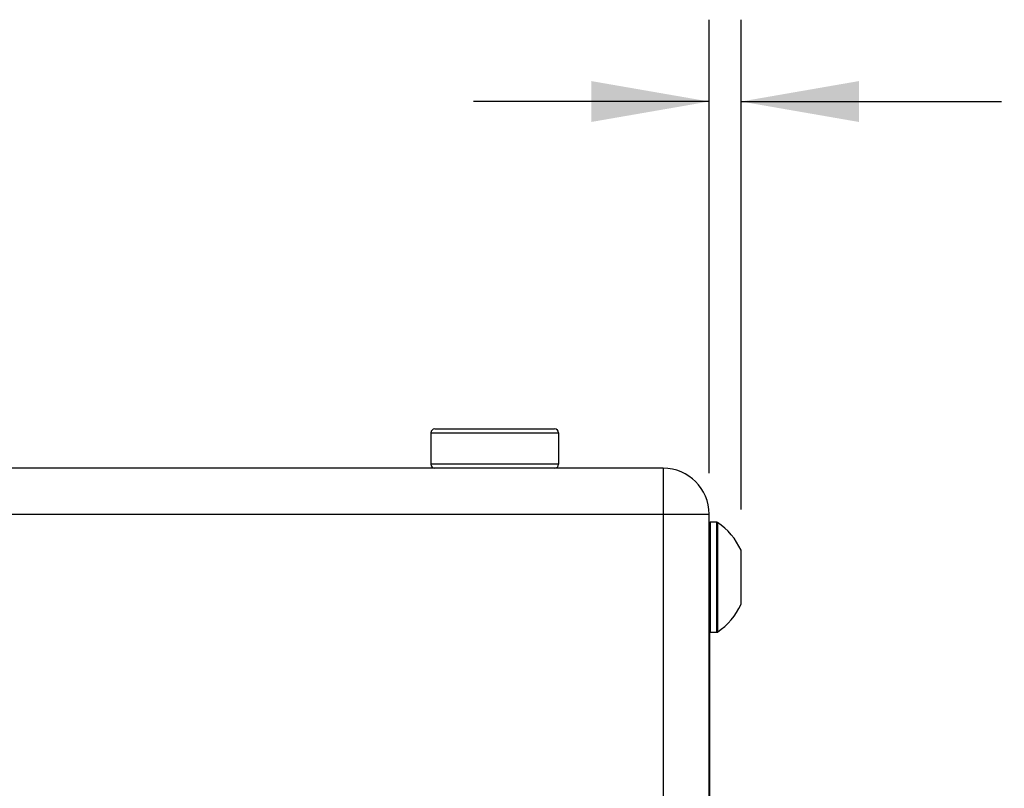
# Model space of a CAD drawing. Header units: inches. Extents: x 0 to 34, y 0 to 22.
# Tile 87 of 106: x 20.2 to 21.7, y 6.7 to 7.9. Entities that reach past the tile are written whole.
import ezdxf

# ---------------------------------------------------------------- set-up
doc = ezdxf.new("R2010")
doc.units = ezdxf.units.IN
doc.header["$LTSCALE"] = 1.87
doc.header["$MEASUREMENT"] = 0
doc.layers.get('0').update_dxf_attribs({"linetype": 'CONTINUOUS'})
doc.layers.add('02___PRT_ALL_AXES', color=7, linetype='CONTINUOUS')
doc.layers.add('DIMENSIONS', color=7, linetype='CONTINUOUS')
doc.styles.get("Standard").update_dxf_attribs({"font": 'txt', "width": 0.8})
doc.dimstyles.new('DIMSTYLE_2', dxfattribs={"dimtxt": 0.125, "dimasz": 0.18, "dimexe": 0.125, "dimexo": 0.0625, "dimgap": 0.0625, "dimtad": 0, "dimtih": 1, "dimtoh": 1, "dimlfac": 1.333333, "dimzin": 4, "dimdsep": 46, "dimtxsty": 'STANDARD', "dimblk": '_FILLED', "dimblk1": '_FILLED', "dimblk2": '_FILLED', "dimcen": 0.09, "dimadec": 0, "dimazin": 0, "dimtfac": 1, "dimtofl": 0, "dimtmove": 0, "dimatfit": 3, "dimldrblk": '_FILLED', "dimfxl": 1, "dimtolj": 1, "dimtzin": 4, "dimarcsym": 0})

# ---------------------------------------------------------------- blocks, each defined once
blk = doc.blocks.new('_FILLED')
at = {"color": 0, "linetype": 'BYBLOCK'}
blk.add_solid([(0, 0), (-1, 0.1736), (-1, -0.1736)], dxfattribs=at)
blk = doc.blocks.new('*D11')
at = {"layer": 'DIMENSIONS', "color": 2, "linetype": 'CONTINUOUS'}
for p, q in [((21.2853, 7.1967), (21.2853, 7.8895)), ((21.3341, 7.1416), (21.3341, 7.8895)), ((21.2853, 7.7645), (20.9253, 7.7645)), ((21.3341, 7.7645), (21.7318, 7.7645))]:
    blk.add_line(p, q, dxfattribs=at)
at = {"layer": 'DIMENSIONS', "color": 2, "linetype": 'CONTINUOUS', "xscale": 0.18, "yscale": 0.18, "zscale": 0.18}
blk.add_blockref('_FILLED', (21.2853, 7.7645), dxfattribs=at)
at = {"layer": 'DIMENSIONS', "color": 2, "linetype": 'CONTINUOUS', "xscale": 0.18, "yscale": 0.18, "zscale": 0.18, "rotation": 180}
blk.add_blockref('_FILLED', (21.3341, 7.7645), dxfattribs=at)
at = {"layer": 'DIMENSIONS', "color": 2, "linetype": 'CONTINUOUS', "insert": (21.7943, 7.827), "char_height": 0.125, "width": 1.425, "attachment_point": 1, "line_spacing_factor": 0.9}
blk.add_mtext('.06{\\Ftxt.shx;\\W1.000000;\\H0.125000; }[1.7], TYP', dxfattribs=at)

msp = doc.modelspace()

# ---------------------------------------------------------------- linework, layer by layer
at = {"color": 7, "linetype": 'CONTINUOUS'}
for p, q in [((20.8664, 7.2645), (21.0493, 7.2645)), ((20.8604, 7.2585), (20.8604, 7.2105)), ((21.0553, 7.2585), (21.0553, 7.2105)), ((21.215, 7.2045), (13.4807, 7.2045)), ((21.2853, 6.1334), (21.2853, 7.1342)), ((21.2857, 7.122), (21.2853, 7.122)), ((21.2857, 7.122), (21.2857, 7.1215)), ((21.2857, 6.3133), (21.2857, 6.9543)), ((21.2861, 6.954), (21.2861, 6.3136)), ((21.2857, 6.9462), (21.2853, 6.9462))]:
    msp.add_line(p, q, dxfattribs=at)
at = {"color": 9, "linetype": 'CONTINUOUS'}
for p, q in [((20.8604, 7.2585), (21.0553, 7.2585)), ((21.0553, 7.2105), (20.8604, 7.2105)), ((21.215, 7.2045), (21.215, 6.063)), ((13.4103, 7.1342), (21.2853, 7.1342)), ((21.2868, 7.122), (21.2868, 6.9537)), ((21.2964, 7.122), (21.2964, 6.9537)), ((21.298, 7.1216), (21.298, 6.9542)), ((21.2853, 6.8832), (21.2857, 6.8832))]:
    msp.add_line(p, q, dxfattribs=at)
at = {"color": 7, "linetype": 'CONTINUOUS'}
for centre, radius, start, end in [((20.8664, 7.2585), 0.00599, 90, 180), ((21.0493, 7.2585), 0.00599, 0, 90), ((20.8664, 7.2105), 0.00599, 180, 270), ((21.0493, 7.2105), 0.00599, 270, 360), ((21.215, 7.1342), 0.0703, 0, 90), ((21.2868, 7.1206), 0.00148, 90, 180), ((21.2964, 7.1191), 0.00295, 56.4427, 90), ((21.2868, 6.9552), 0.00148, 180, 270), ((21.2964, 6.9567), 0.00295, 270, 303.5573)]:
    msp.add_arc(centre, radius, start, end, dxfattribs=at)
at = {"layer": '02___PRT_ALL_AXES', "color": 7, "linetype": 'CONTINUOUS'}
for p, q in [((21.2964, 7.122), (21.2868, 7.122)), ((21.3341, 6.9967), (21.3341, 7.0791)), ((21.2964, 6.9537), (21.2868, 6.9537))]:
    msp.add_line(p, q, dxfattribs=at)
for start, end in [(24.2496, 56.4427), (303.5573, 335.7504)]:
    msp.add_arc((21.2425, 7.0379), 0.1004, start, end, dxfattribs=at)

# ---------------------------------------------------------------- dimensions: what is measured, and where the dimension line sits
at = {"layer": 'DIMENSIONS', "color": 2, "linetype": 'CONTINUOUS'}
dim = msp.add_linear_dim(base=(21.33406, 7.76449), p1=(21.28534, 7.13424), p2=(21.33406, 7.07913), text='<>, TYP', dimstyle='DIMSTYLE_2', dxfattribs=at)
dim.commit()
dim.dimension.update_dxf_attribs({"geometry": '*D11', "text_midpoint": (22.50682, 7.76449), "dimtype": 160})

doc.saveas('drawing.dxf')
